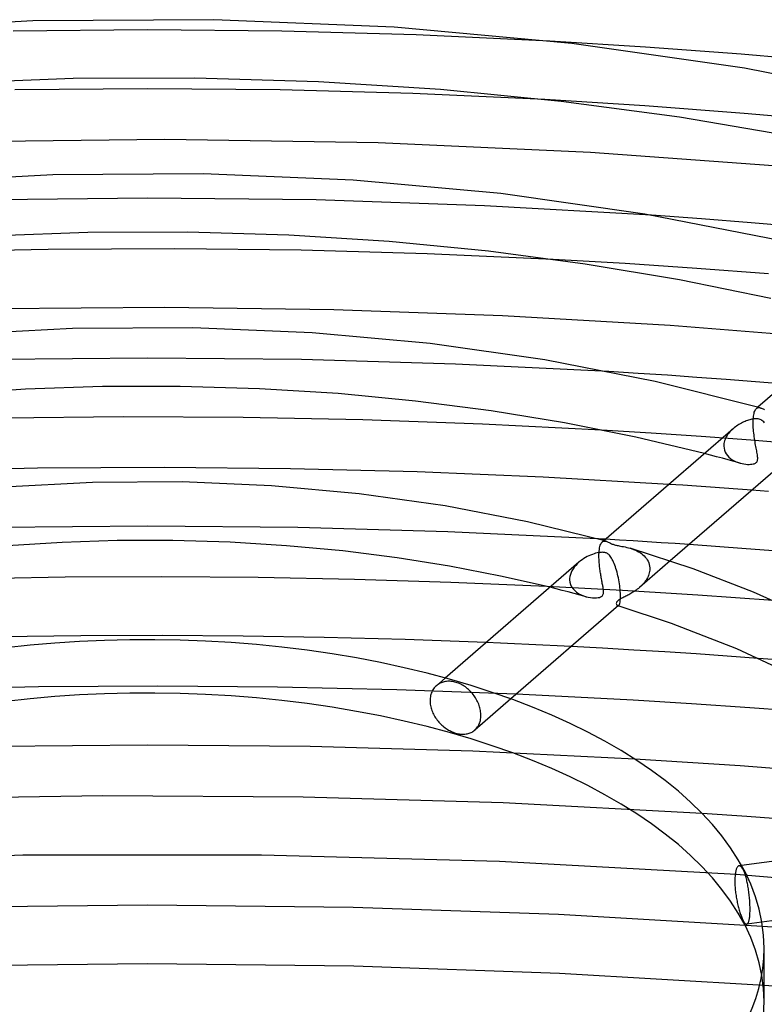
# Model space of a CAD drawing. Header units: millimetres. Extents: x -374 to 374, y -188 to 321.
# Tile 77 of 112: x -9 to 42, y 213 to 280. Entities that reach past the tile are written whole.
import ezdxf

# ---------------------------------------------------------------- set-up
doc = ezdxf.new("R2010")
doc.units = ezdxf.units.MM
doc.layers.add('HIDDEN', color=7, linetype='Continuous')
doc.layers.add('THICK', color=7, linetype='Continuous')

msp = doc.modelspace()

# ---------------------------------------------------------------- linework, layer by layer
at = {"layer": 'HIDDEN'}
for p, q in [((-0.002, 279.036), (-9.159, 278.952)), ((9.15, 278.952), (-0.002, 279.036)), ((18.289, 278.699), (9.15, 278.952)), ((27.402, 278.279), (18.289, 278.699)), ((33.872, 273.867), (27.07, 274.291)), ((40.651, 273.349), (33.872, 273.867)), ((47.4, 272.736), (40.651, 273.349)), ((0.005, 267.586), (-11.482, 267.456)), ((11.485, 267.456), (0.005, 267.586)), ((22.945, 267.065), (11.485, 267.456)), ((34.339, 266.417), (22.945, 267.065)), ((32.536, 263.122), (27.631, 263.405)), ((37.424, 262.793), (32.536, 263.122)), ((42.304, 262.417), (37.424, 262.793)), ((0, 256.685), (-10.505, 256.583)), ((10.497, 256.583), (0, 256.685)), ((20.98, 256.275), (10.497, 256.583)), ((31.427, 255.764), (20.98, 256.275)), ((41.278, 252.724), (41.293, 252.823)), ((41.293, 252.823), (41.311, 252.913)), ((41.311, 252.913), (41.333, 252.994)), ((41.333, 252.994), (41.357, 253.065)), ((41.357, 253.065), (41.385, 253.127)), ((41.385, 253.127), (41.415, 253.179)), ((41.415, 253.179), (41.447, 253.223)), ((41.447, 253.223), (41.482, 253.258)), ((41.583, 253.345), (41.48, 253.257)), ((41.482, 253.258), (41.52, 253.285)), ((41.52, 253.285), (41.56, 253.303)), ((41.56, 253.303), (41.602, 253.314)), ((41.602, 253.314), (41.646, 253.316)), ((41.646, 253.316), (41.692, 253.312)), ((41.692, 253.312), (41.738, 253.301)), ((41.253, 252.303), (41.255, 252.416)), ((41.255, 252.187), (41.253, 252.303)), ((41.255, 252.416), (41.256, 252.43)), ((41.258, 252.069), (41.255, 252.187)), ((41.256, 252.445), (41.257, 252.46)), ((41.256, 252.43), (41.256, 252.445)), ((41.257, 252.474), (41.258, 252.488)), ((41.257, 252.46), (41.257, 252.474)), ((41.258, 252.488), (41.259, 252.503)), ((41.259, 252.503), (41.266, 252.618)), ((41.266, 252.618), (41.278, 252.724)), ((34.316, 251.577), (30.917, 251.787)), ((37.706, 251.346), (34.316, 251.577)), ((39.534, 251.495), (39.477, 251.41)), ((39.597, 251.577), (39.534, 251.495)), ((39.664, 251.657), (39.597, 251.577)), ((39.735, 251.734), (39.664, 251.657)), ((39.811, 251.808), (39.735, 251.734)), ((39.889, 251.879), (39.811, 251.808)), ((41.265, 251.948), (41.258, 252.069)), ((41.273, 251.825), (41.265, 251.948)), ((41.284, 251.702), (41.273, 251.825)), ((41.297, 251.58), (41.284, 251.702)), ((41.311, 251.458), (41.297, 251.58)), ((41.093, 251.093), (37.706, 251.346)), ((39.267, 250.864), (39.258, 250.77)), ((39.284, 250.957), (39.267, 250.864)), ((39.308, 251.05), (39.284, 250.957)), ((39.34, 251.142), (39.308, 251.05)), ((39.38, 251.233), (39.34, 251.142)), ((39.425, 251.323), (39.38, 251.233)), ((39.477, 251.41), (39.425, 251.323)), ((44.476, 250.818), (41.093, 251.093)), ((41.327, 251.337), (41.311, 251.458)), ((41.344, 251.218), (41.327, 251.337)), ((41.362, 251.101), (41.344, 251.218)), ((41.381, 250.986), (41.362, 251.101)), ((41.401, 250.875), (41.381, 250.986)), ((41.42, 250.766), (41.401, 250.875)), ((38.342, 250.078), (37.933, 250.184)), ((39.258, 250.77), (39.257, 250.756)), ((39.257, 250.756), (39.257, 250.742)), ((39.257, 250.742), (39.257, 250.728)), ((39.257, 250.728), (39.257, 250.713)), ((39.257, 250.713), (39.257, 250.699)), ((39.257, 250.699), (39.257, 250.685)), ((39.257, 250.685), (39.271, 250.545)), ((39.271, 250.545), (39.304, 250.411)), ((39.304, 250.411), (39.355, 250.282)), ((39.355, 250.282), (39.423, 250.16)), ((39.423, 250.16), (39.506, 250.048)), ((41.44, 250.66), (41.42, 250.766)), ((41.459, 250.558), (41.44, 250.66)), ((41.478, 250.459), (41.459, 250.558)), ((41.495, 250.363), (41.478, 250.459)), ((41.512, 250.272), (41.495, 250.363)), ((41.527, 250.186), (41.512, 250.272)), ((41.54, 250.104), (41.527, 250.186)), ((38.75, 249.971), (38.342, 250.078)), ((39.156, 249.863), (38.75, 249.971)), ((39.562, 249.753), (39.156, 249.863)), ((39.506, 250.048), (39.602, 249.945)), ((39.966, 249.643), (39.562, 249.753)), ((39.602, 249.945), (39.71, 249.852)), ((39.71, 249.852), (39.829, 249.768)), ((39.829, 249.768), (39.956, 249.694)), ((39.956, 249.694), (40.091, 249.629)), ((40.369, 249.531), (39.966, 249.643)), ((40.091, 249.629), (40.231, 249.574)), ((40.231, 249.574), (40.374, 249.53)), ((40.374, 249.53), (40.501, 249.498)), ((40.501, 249.498), (40.627, 249.475)), ((40.627, 249.475), (40.749, 249.459)), ((41.079, 249.451), (41.171, 249.461)), ((41.171, 249.461), (41.249, 249.475)), ((41.249, 249.475), (41.312, 249.493)), ((41.312, 249.493), (41.362, 249.512)), ((41.362, 249.512), (41.402, 249.532)), ((41.402, 249.532), (41.437, 249.554)), ((41.437, 249.554), (41.468, 249.579)), ((41.468, 249.579), (41.494, 249.607)), ((41.494, 249.607), (41.516, 249.64)), ((41.516, 249.64), (41.534, 249.677)), ((41.534, 249.677), (41.548, 249.721)), ((41.551, 250.028), (41.54, 250.104)), ((41.548, 249.721), (41.557, 249.772)), ((41.558, 249.956), (41.551, 250.028)), ((41.557, 249.772), (41.562, 249.828)), ((41.562, 249.889), (41.558, 249.956)), ((41.562, 249.828), (41.562, 249.889)), ((40.749, 249.459), (40.866, 249.45)), ((40.866, 249.45), (40.976, 249.447)), ((40.976, 249.447), (41.079, 249.451)), ((36.453, 248.024), (35.51, 248.086)), ((37.395, 247.96), (36.453, 248.024)), ((38.337, 247.895), (37.395, 247.96)), ((39.279, 247.828), (38.337, 247.895)), ((40.22, 247.759), (39.279, 247.828)), ((41.162, 247.689), (40.22, 247.759)), ((0.001, 245.235), (-10.235, 245.139)), ((10.231, 245.14), (0.001, 245.235)), ((20.446, 244.852), (10.231, 245.14)), ((30.631, 244.375), (20.446, 244.852)), ((30.905, 244.072), (30.94, 244.122)), ((30.94, 244.122), (30.978, 244.161)), ((31.082, 244.251), (30.978, 244.161)), ((30.978, 244.161), (31.017, 244.189)), ((31.017, 244.189), (31.057, 244.208)), ((31.057, 244.208), (31.1, 244.219)), ((31.1, 244.219), (31.145, 244.222)), ((31.145, 244.222), (31.191, 244.218)), ((32.139, 244.288), (31.188, 244.343)), ((31.191, 244.218), (31.239, 244.207)), ((33.09, 244.231), (32.139, 244.288)), ((34.04, 244.172), (33.09, 244.231)), ((34.989, 244.112), (34.04, 244.172)), ((35.938, 244.05), (34.989, 244.112)), ((30.755, 243.406), (30.764, 243.533)), ((30.764, 243.533), (30.777, 243.651)), ((30.777, 243.651), (30.795, 243.758)), ((30.795, 243.758), (30.817, 243.854)), ((30.817, 243.854), (30.843, 243.938)), ((30.843, 243.938), (30.872, 244.011)), ((30.872, 244.011), (30.905, 244.072)), ((32.878, 243.734), (32.997, 243.696)), ((32.997, 243.696), (33.114, 243.654)), ((33.114, 243.654), (33.228, 243.607)), ((33.228, 243.607), (33.339, 243.555)), ((33.339, 243.555), (33.447, 243.498)), ((33.447, 243.498), (33.55, 243.437)), ((33.55, 243.437), (33.648, 243.369)), ((36.886, 243.986), (35.938, 244.05)), ((29.387, 242.784), (29.274, 242.68)), ((30.75, 243.24), (30.751, 243.319)), ((30.75, 243.159), (30.75, 243.24)), ((30.751, 243.076), (30.75, 243.159)), ((30.751, 243.319), (30.752, 243.334)), ((30.754, 242.993), (30.751, 243.076)), ((30.752, 243.349), (30.753, 243.363)), ((30.752, 243.334), (30.752, 243.349)), ((30.753, 243.378), (30.754, 243.392)), ((30.753, 243.363), (30.753, 243.378)), ((30.754, 243.392), (30.755, 243.406)), ((30.758, 242.907), (30.754, 242.993)), ((30.763, 242.821), (30.758, 242.907)), ((30.77, 242.734), (30.763, 242.821)), ((35.601, 242.874), (33.51, 241.062)), ((33.648, 243.369), (33.741, 243.297)), ((33.741, 243.297), (33.828, 243.219)), ((33.828, 243.219), (33.908, 243.135)), ((33.908, 243.135), (33.98, 243.046)), ((33.98, 243.046), (34.044, 242.951)), ((34.044, 242.951), (34.1, 242.851)), ((34.1, 242.851), (34.145, 242.746)), ((28.911, 242.206), (28.849, 242.076)), ((28.986, 242.333), (28.911, 242.206)), ((29.072, 242.454), (28.986, 242.333)), ((29.169, 242.57), (29.072, 242.454)), ((29.274, 242.68), (29.169, 242.57)), ((30.777, 242.647), (30.77, 242.734)), ((30.786, 242.56), (30.777, 242.647)), ((30.795, 242.474), (30.786, 242.56)), ((30.805, 242.387), (30.795, 242.474)), ((30.816, 242.302), (30.805, 242.387)), ((30.828, 242.216), (30.816, 242.302)), ((30.84, 242.132), (30.828, 242.216)), ((30.853, 242.048), (30.84, 242.132)), ((34.145, 242.746), (34.179, 242.637)), ((34.179, 242.637), (34.203, 242.524)), ((34.198, 242.148), (34.18, 242.062)), ((34.21, 242.234), (34.198, 242.148)), ((34.203, 242.524), (34.215, 242.407)), ((34.215, 242.319), (34.21, 242.234)), ((34.215, 242.407), (34.215, 242.393)), ((34.215, 242.393), (34.216, 242.378)), ((34.216, 242.334), (34.215, 242.319)), ((34.216, 242.378), (34.216, 242.363)), ((34.216, 242.363), (34.216, 242.349)), ((34.216, 242.349), (34.216, 242.334)), ((28.753, 241.645), (28.752, 241.631)), ((28.752, 241.631), (28.752, 241.617)), ((28.752, 241.617), (28.752, 241.602)), ((28.752, 241.602), (28.753, 241.588)), ((28.754, 241.673), (28.753, 241.659)), ((28.753, 241.659), (28.753, 241.645)), ((28.753, 241.588), (28.772, 241.42)), ((28.769, 241.809), (28.754, 241.673)), ((28.801, 241.943), (28.769, 241.809)), ((28.772, 241.42), (28.819, 241.259)), ((28.849, 242.076), (28.801, 241.943)), ((30.867, 241.965), (30.853, 242.048)), ((30.88, 241.883), (30.867, 241.965)), ((30.894, 241.802), (30.88, 241.883)), ((30.909, 241.723), (30.894, 241.802)), ((30.923, 241.645), (30.909, 241.723)), ((30.937, 241.568), (30.923, 241.645)), ((30.952, 241.492), (30.937, 241.568)), ((30.966, 241.418), (30.952, 241.492)), ((30.98, 241.346), (30.966, 241.418)), ((33.904, 241.486), (33.846, 241.41)), ((33.958, 241.564), (33.904, 241.486)), ((34.007, 241.643), (33.958, 241.564)), ((34.052, 241.724), (34.007, 241.643)), ((34.092, 241.807), (34.052, 241.724)), ((34.127, 241.891), (34.092, 241.807)), ((34.157, 241.976), (34.127, 241.891)), ((34.18, 242.062), (34.157, 241.976)), ((29.787, 240.997), (27.208, 241.127)), ((27.829, 240.973), (27.416, 241.076)), ((28.241, 240.869), (27.829, 240.973)), ((28.651, 240.763), (28.241, 240.869)), ((29.059, 240.655), (28.651, 240.763)), ((28.819, 241.259), (28.891, 241.11)), ((28.891, 241.11), (28.986, 240.972)), ((28.986, 240.972), (29.1, 240.848)), ((29.1, 240.848), (29.231, 240.738)), ((32.361, 240.854), (29.787, 240.997)), ((30.993, 241.275), (30.98, 241.346)), ((31.006, 241.207), (30.993, 241.275)), ((31.017, 241.142), (31.006, 241.207)), ((31.028, 241.08), (31.017, 241.142)), ((31.038, 241.021), (31.028, 241.08)), ((31.046, 240.964), (31.038, 241.021)), ((31.053, 240.911), (31.046, 240.964)), ((31.058, 240.86), (31.053, 240.911)), ((31.061, 240.813), (31.058, 240.86)), ((31.062, 240.766), (31.061, 240.813)), ((31.061, 240.716), (31.062, 240.766)), ((34.931, 240.7), (32.361, 240.854)), ((33.141, 240.785), (33.067, 240.737)), ((33.216, 240.835), (33.141, 240.785)), ((33.29, 240.888), (33.216, 240.835)), ((33.364, 240.943), (33.29, 240.888)), ((33.437, 241.001), (33.364, 240.943)), ((33.509, 241.061), (33.437, 241.001)), ((33.582, 241.127), (33.509, 241.061)), ((33.652, 241.194), (33.582, 241.127)), ((33.72, 241.264), (33.652, 241.194)), ((33.785, 241.336), (33.72, 241.264)), ((33.846, 241.41), (33.785, 241.336)), ((29.466, 240.546), (29.059, 240.655)), ((29.231, 240.738), (29.375, 240.642)), ((29.375, 240.642), (29.532, 240.56)), ((29.871, 240.436), (29.466, 240.546)), ((29.532, 240.56), (29.697, 240.491)), ((29.697, 240.491), (29.87, 240.436)), ((29.87, 240.436), (30.022, 240.4)), ((30.022, 240.4), (30.172, 240.374)), ((30.172, 240.374), (30.316, 240.359)), ((30.316, 240.359), (30.453, 240.353)), ((30.453, 240.353), (30.58, 240.358)), ((30.58, 240.358), (30.693, 240.371)), ((30.693, 240.371), (30.786, 240.392)), ((30.786, 240.392), (30.858, 240.417)), ((30.858, 240.417), (30.914, 240.445)), ((30.914, 240.445), (30.96, 240.479)), ((30.96, 240.479), (30.998, 240.52)), ((30.998, 240.52), (31.025, 240.565)), ((31.025, 240.565), (31.044, 240.614)), ((31.044, 240.614), (31.055, 240.665)), ((31.055, 240.665), (31.061, 240.716)), ((31.974, 240.093), (31.952, 240.055)), ((32.002, 240.128), (31.974, 240.093)), ((32.037, 240.163), (32.002, 240.128)), ((32.082, 240.198), (32.037, 240.163)), ((32.133, 240.233), (32.082, 240.198)), ((32.191, 240.267), (32.133, 240.233)), ((32.253, 240.302), (32.191, 240.267)), ((32.319, 240.336), (32.253, 240.302)), ((32.386, 240.37), (32.319, 240.336)), ((32.452, 240.403), (32.386, 240.37)), ((32.517, 240.435), (32.452, 240.403)), ((32.579, 240.466), (32.517, 240.435)), ((32.643, 240.499), (32.579, 240.466)), ((32.71, 240.533), (32.643, 240.499)), ((32.778, 240.57), (32.71, 240.533)), ((32.849, 240.608), (32.778, 240.57)), ((32.92, 240.649), (32.849, 240.608)), ((32.993, 240.692), (32.92, 240.649)), ((33.067, 240.737), (32.993, 240.692)), ((37.496, 240.534), (34.931, 240.7)), ((40.058, 240.356), (37.496, 240.534)), ((42.618, 240.167), (40.058, 240.356)), ((31.939, 240.015), (31.933, 239.974)), ((31.933, 239.974), (31.936, 239.937)), ((31.936, 239.937), (31.944, 239.902)), ((31.952, 240.055), (31.939, 240.015)), ((31.944, 239.902), (31.958, 239.872)), ((31.958, 239.872), (31.976, 239.846)), ((31.976, 239.846), (31.997, 239.827)), ((31.997, 239.827), (32.02, 239.815)), ((32.02, 239.815), (32.031, 239.813)), ((32.026, 239.813), (32.02, 239.815)), ((32.032, 239.811), (32.026, 239.813)), ((32.031, 239.813), (32.043, 239.812)), ((32.038, 239.81), (32.032, 239.811)), ((32.044, 239.808), (32.038, 239.81)), ((32.043, 239.812), (32.054, 239.814)), ((32.051, 239.806), (32.044, 239.808)), ((32.057, 239.804), (32.051, 239.806)), ((32.054, 239.814), (32.066, 239.817)), ((32.066, 239.817), (32.077, 239.823)), ((32.077, 239.823), (32.089, 239.832)), ((24.033, 237.268), (23.066, 237.309)), ((25.001, 237.226), (24.033, 237.268)), ((25.967, 237.182), (25.001, 237.226)), ((26.934, 237.136), (25.967, 237.182)), ((27.899, 237.089), (26.934, 237.136)), ((28.865, 237.039), (27.899, 237.089)), ((43.241, 236.107), (41.603, 236.232)), ((20.28, 234.896), (19.677, 234.374)), ((-7.434, 234.287), (-15.57, 234.125)), ((0.714, 234.334), (-7.434, 234.287)), ((8.856, 234.267), (0.714, 234.334)), ((16.987, 234.085), (8.856, 234.267)), ((25.11, 233.788), (16.987, 234.085)), ((19.436, 234.087), (19.396, 234.015)), ((19.481, 234.156), (19.436, 234.087)), ((19.529, 234.221), (19.481, 234.156)), ((19.582, 234.282), (19.529, 234.221)), ((19.637, 234.338), (19.582, 234.282)), ((19.696, 234.39), (19.637, 234.338)), ((19.751, 234.433), (19.696, 234.39)), ((19.809, 234.473), (19.751, 234.433)), ((19.87, 234.51), (19.809, 234.473)), ((19.934, 234.544), (19.87, 234.51)), ((20.001, 234.574), (19.934, 234.544)), ((20.071, 234.601), (20.001, 234.574)), ((20.143, 234.623), (20.071, 234.601)), ((20.217, 234.642), (20.143, 234.623)), ((20.294, 234.657), (20.217, 234.642)), ((20.372, 234.667), (20.294, 234.657)), ((20.451, 234.673), (20.372, 234.667)), ((20.531, 234.675), (20.451, 234.673)), ((20.612, 234.673), (20.531, 234.675)), ((20.693, 234.667), (20.612, 234.673)), ((20.775, 234.656), (20.693, 234.667)), ((20.856, 234.642), (20.775, 234.656)), ((20.936, 234.624), (20.856, 234.642)), ((21.015, 234.602), (20.936, 234.624)), ((21.094, 234.576), (21.015, 234.602)), ((21.174, 234.547), (21.094, 234.576)), ((21.255, 234.513), (21.174, 234.547)), ((21.335, 234.475), (21.255, 234.513)), ((21.416, 234.434), (21.335, 234.475)), ((21.495, 234.388), (21.416, 234.434)), ((21.574, 234.339), (21.495, 234.388)), ((21.651, 234.286), (21.574, 234.339)), ((21.727, 234.23), (21.651, 234.286)), ((21.801, 234.17), (21.727, 234.23)), ((21.872, 234.108), (21.801, 234.17)), ((21.942, 234.043), (21.872, 234.108)), ((22.008, 233.976), (21.942, 234.043)), ((19.246, 233.44), (19.244, 233.354)), ((19.253, 233.526), (19.246, 233.44)), ((19.265, 233.612), (19.253, 233.526)), ((19.281, 233.697), (19.265, 233.612)), ((19.303, 233.78), (19.281, 233.697)), ((19.329, 233.861), (19.303, 233.78)), ((19.36, 233.939), (19.329, 233.861)), ((19.396, 234.015), (19.36, 233.939)), ((22.072, 233.907), (22.008, 233.976)), ((22.133, 233.836), (22.072, 233.907)), ((22.19, 233.764), (22.133, 233.836)), ((22.245, 233.691), (22.19, 233.764)), ((22.297, 233.616), (22.245, 233.691)), ((24.747, 233.474), (22.296, 231.351)), ((22.348, 233.538), (22.297, 233.616)), ((22.396, 233.457), (22.348, 233.538)), ((22.441, 233.375), (22.396, 233.457)), ((22.483, 233.29), (22.441, 233.375)), ((19.244, 233.354), (19.246, 233.274)), ((19.246, 233.274), (19.252, 233.192)), ((19.252, 233.192), (19.261, 233.109)), ((19.261, 233.109), (19.275, 233.025)), ((19.275, 233.025), (19.293, 232.939)), ((19.293, 232.939), (19.314, 232.853)), ((19.314, 232.853), (19.34, 232.767)), ((19.34, 232.767), (19.37, 232.681)), ((22.522, 233.205), (22.483, 233.29)), ((22.557, 233.119), (22.522, 233.205)), ((22.589, 233.032), (22.557, 233.119)), ((22.617, 232.944), (22.589, 233.032)), ((22.642, 232.857), (22.617, 232.944)), ((22.662, 232.77), (22.642, 232.857)), ((22.679, 232.684), (22.662, 232.77)), ((19.37, 232.681), (19.403, 232.596)), ((19.403, 232.596), (19.441, 232.511)), ((19.441, 232.511), (19.481, 232.427)), ((19.481, 232.427), (19.526, 232.345)), ((19.526, 232.345), (19.573, 232.264)), ((19.573, 232.264), (19.623, 232.185)), ((19.623, 232.185), (19.675, 232.109)), ((19.675, 232.109), (19.73, 232.035)), ((19.73, 232.035), (19.787, 231.964)), ((22.673, 232.012), (22.689, 232.096)), ((22.692, 232.599), (22.679, 232.684)), ((22.689, 232.096), (22.7, 232.181)), ((22.701, 232.515), (22.692, 232.599)), ((22.7, 232.181), (22.706, 232.267)), ((22.706, 232.433), (22.701, 232.515)), ((22.708, 232.354), (22.706, 232.433)), ((22.706, 232.267), (22.708, 232.354)), ((19.787, 231.964), (19.846, 231.894)), ((19.846, 231.894), (19.909, 231.825)), ((19.909, 231.825), (19.975, 231.758)), ((19.975, 231.758), (20.044, 231.693)), ((20.044, 231.693), (20.115, 231.63)), ((20.115, 231.63), (20.189, 231.569)), ((20.189, 231.569), (20.265, 231.511)), ((20.265, 231.511), (20.342, 231.457)), ((20.342, 231.457), (20.421, 231.405)), ((20.421, 231.405), (20.501, 231.357)), ((20.501, 231.357), (20.582, 231.312)), ((22.278, 231.335), (22.334, 231.385)), ((22.334, 231.385), (22.387, 231.44)), ((22.387, 231.44), (22.437, 231.499)), ((22.437, 231.499), (22.483, 231.562)), ((22.483, 231.562), (22.526, 231.629)), ((22.526, 231.629), (22.564, 231.699)), ((22.564, 231.699), (22.598, 231.773)), ((22.598, 231.773), (22.628, 231.85)), ((22.628, 231.85), (22.653, 231.93)), ((22.653, 231.93), (22.673, 232.012)), ((20.582, 231.312), (20.663, 231.271)), ((20.663, 231.271), (20.744, 231.234)), ((20.744, 231.234), (20.825, 231.201)), ((20.825, 231.201), (20.906, 231.172)), ((20.906, 231.172), (20.985, 231.147)), ((20.985, 231.147), (21.064, 231.125)), ((21.064, 231.125), (21.144, 231.106)), ((21.144, 231.106), (21.224, 231.092)), ((21.224, 231.092), (21.305, 231.08)), ((21.305, 231.08), (21.385, 231.073)), ((21.385, 231.073), (21.465, 231.07)), ((21.465, 231.07), (21.544, 231.071)), ((21.544, 231.071), (21.622, 231.076)), ((21.622, 231.076), (21.698, 231.085)), ((21.698, 231.085), (21.773, 231.098)), ((21.773, 231.098), (21.845, 231.115)), ((21.845, 231.115), (21.916, 231.136)), ((21.916, 231.136), (21.983, 231.161)), ((21.983, 231.161), (22.048, 231.189)), ((22.048, 231.189), (22.11, 231.221)), ((22.11, 231.221), (22.169, 231.256)), ((22.169, 231.256), (22.225, 231.294)), ((22.225, 231.294), (22.278, 231.335)), ((0.001, 230.334), (-11.094, 230.227)), ((11.089, 230.227), (0.001, 230.334)), ((22.161, 229.906), (11.089, 230.227)), ((33.196, 229.371), (22.161, 229.906)), ((-3.043, 226.876), (-16.685, 226.649)), ((10.605, 226.789), (-3.043, 226.876)), ((24.228, 226.387), (10.605, 226.789)), ((37.788, 225.672), (24.228, 226.387)), ((-8.486, 222.823), (-24.688, 222.364)), ((7.758, 222.833), (-8.486, 222.823)), ((23.967, 222.394), (7.758, 222.833)), ((40.086, 221.51), (23.967, 222.394)), ((40.16, 221.998), (40.142, 221.965)), ((40.179, 222.027), (40.16, 221.998)), ((40.199, 222.051), (40.179, 222.027)), ((40.22, 222.07), (40.199, 222.051)), ((40.242, 222.086), (40.22, 222.07)), ((40.265, 222.097), (40.242, 222.086)), ((40.288, 222.103), (40.265, 222.097)), ((40.312, 222.104), (40.288, 222.103)), ((40.468, 222.127), (40.291, 222.104)), ((40.336, 222.101), (40.312, 222.104)), ((40.361, 222.093), (40.336, 222.101)), ((40.386, 222.08), (40.361, 222.093)), ((40.412, 222.063), (40.386, 222.08)), ((40.437, 222.041), (40.412, 222.063)), ((40.462, 222.014), (40.437, 222.041)), ((40.488, 221.983), (40.462, 222.014)), ((40.513, 221.948), (40.488, 221.983)), ((40.012, 221.321), (40.008, 221.243)), ((40.017, 221.397), (40.012, 221.321)), ((40.023, 221.471), (40.017, 221.397)), ((40.031, 221.541), (40.023, 221.471)), ((40.04, 221.608), (40.031, 221.541)), ((40.051, 221.672), (40.04, 221.608)), ((40.063, 221.731), (40.051, 221.672)), ((40.077, 221.787), (40.063, 221.731)), ((40.091, 221.839), (40.077, 221.787)), ((56.077, 220.183), (40.086, 221.51)), ((40.107, 221.885), (40.091, 221.839)), ((40.124, 221.928), (40.107, 221.885)), ((40.142, 221.965), (40.124, 221.928)), ((40.538, 221.91), (40.513, 221.948)), ((40.562, 221.868), (40.538, 221.91)), ((40.586, 221.822), (40.562, 221.868)), ((40.61, 221.772), (40.586, 221.822)), ((40.634, 221.718), (40.61, 221.772)), ((40.658, 221.66), (40.634, 221.718)), ((40.681, 221.597), (40.658, 221.66)), ((40.705, 221.531), (40.681, 221.597)), ((40.728, 221.461), (40.705, 221.531)), ((40.75, 221.388), (40.728, 221.461)), ((40.772, 221.312), (40.75, 221.388)), ((40.793, 221.232), (40.772, 221.312)), ((40.006, 221.164), (40.005, 221.083)), ((40.005, 221.083), (40.006, 221.001)), ((40.008, 221.243), (40.006, 221.164)), ((40.006, 221.001), (40.008, 220.917)), ((40.008, 220.917), (40.011, 220.829)), ((40.011, 220.829), (40.016, 220.74)), ((40.016, 220.74), (40.022, 220.648)), ((40.022, 220.648), (40.03, 220.555)), ((40.813, 221.151), (40.793, 221.232)), ((40.833, 221.067), (40.813, 221.151)), ((40.852, 220.981), (40.833, 221.067)), ((40.869, 220.894), (40.852, 220.981)), ((40.886, 220.807), (40.869, 220.894)), ((40.902, 220.719), (40.886, 220.807)), ((40.917, 220.63), (40.902, 220.719)), ((40.931, 220.54), (40.917, 220.63)), ((40.03, 220.555), (40.039, 220.46)), ((40.039, 220.46), (40.049, 220.364)), ((40.049, 220.364), (40.061, 220.268)), ((40.061, 220.268), (40.074, 220.171)), ((40.074, 220.171), (40.088, 220.075)), ((40.088, 220.075), (40.103, 219.979)), ((40.103, 219.979), (40.12, 219.884)), ((40.945, 220.448), (40.931, 220.54)), ((40.958, 220.353), (40.945, 220.448)), ((40.97, 220.258), (40.958, 220.353)), ((40.981, 220.162), (40.97, 220.258)), ((40.991, 220.065), (40.981, 220.162)), ((41.001, 219.968), (40.991, 220.065)), ((41.009, 219.871), (41.001, 219.968)), ((0.007, 219.434), (-14.011, 219.272)), ((14.015, 219.271), (0.007, 219.434)), ((40.12, 219.884), (40.137, 219.791)), ((40.137, 219.791), (40.155, 219.699)), ((40.155, 219.699), (40.173, 219.609)), ((40.173, 219.609), (40.192, 219.521)), ((40.192, 219.521), (40.213, 219.434)), ((40.213, 219.434), (40.234, 219.347)), ((40.234, 219.347), (40.256, 219.26)), ((41.017, 219.775), (41.009, 219.871)), ((41.023, 219.68), (41.017, 219.775)), ((41.029, 219.586), (41.023, 219.68)), ((41.033, 219.494), (41.029, 219.586)), ((41.036, 219.404), (41.033, 219.494)), ((41.039, 219.317), (41.036, 219.404)), ((41.04, 219.232), (41.039, 219.317)), ((27.998, 218.784), (14.015, 219.271)), ((41.897, 217.976), (27.998, 218.784)), ((40.256, 219.26), (40.279, 219.175)), ((40.279, 219.175), (40.302, 219.092)), ((40.302, 219.092), (40.326, 219.011)), ((40.326, 219.011), (40.351, 218.932)), ((40.351, 218.932), (40.376, 218.856)), ((40.376, 218.856), (40.401, 218.783)), ((40.401, 218.783), (40.426, 218.714)), ((40.426, 218.714), (40.452, 218.648)), ((40.452, 218.648), (40.477, 218.585)), ((41.008, 218.563), (41.016, 218.627)), ((41.016, 218.627), (41.022, 218.693)), ((41.022, 218.693), (41.028, 218.764)), ((41.028, 218.764), (41.033, 218.837)), ((41.033, 218.837), (41.036, 218.912)), ((41.036, 218.912), (41.039, 218.99)), ((41.039, 218.99), (41.04, 219.07)), ((41.041, 219.151), (41.04, 219.232)), ((41.04, 219.07), (41.041, 219.151)), ((40.477, 218.585), (40.502, 218.527)), ((40.502, 218.527), (40.527, 218.473)), ((40.527, 218.473), (40.552, 218.423)), ((40.552, 218.423), (40.576, 218.378)), ((40.576, 218.378), (40.6, 218.336)), ((40.6, 218.336), (40.624, 218.297)), ((40.624, 218.297), (40.648, 218.262)), ((40.648, 218.262), (40.672, 218.231)), ((40.672, 218.231), (40.695, 218.204)), ((40.695, 218.204), (40.718, 218.182)), ((40.718, 218.182), (40.741, 218.164)), ((40.741, 218.164), (40.763, 218.151)), ((40.763, 218.151), (40.784, 218.142)), ((40.784, 218.142), (40.805, 218.139)), ((40.805, 218.139), (40.825, 218.139)), ((41.85, 218.277), (40.822, 218.139)), ((40.825, 218.139), (40.844, 218.145)), ((40.844, 218.145), (40.863, 218.155)), ((40.863, 218.155), (40.88, 218.17)), ((40.88, 218.17), (40.897, 218.19)), ((40.897, 218.19), (40.912, 218.213)), ((40.912, 218.213), (40.927, 218.241)), ((40.927, 218.241), (40.941, 218.273)), ((40.941, 218.273), (40.955, 218.31)), ((40.955, 218.31), (40.967, 218.352)), ((40.967, 218.352), (40.979, 218.398)), ((40.979, 218.398), (40.989, 218.449)), ((40.989, 218.449), (40.999, 218.504)), ((40.999, 218.504), (41.008, 218.563)), ((0.007, 215.434), (-14.046, 215.27)), ((14.051, 215.27), (0.007, 215.434)), ((28.069, 214.777), (14.051, 215.27)), ((42, 213.959), (28.069, 214.777))]:
    msp.add_line(p, q, dxfattribs=at)
msp.add_ellipse((0, 212.869), major_axis=(-42, 0), ratio=0.5, start_param=-3.141581, end_param=-0.523599, dxfattribs=at)
at = {"layer": 'THICK'}
for p, q in [((-7.808, 279.654), (-20.049, 278.978)), ((4.52, 279.734), (-7.808, 279.654)), ((16.798, 279.216), (4.52, 279.734)), ((28.894, 278.109), (16.798, 279.216)), ((33.931, 277.873), (27.402, 278.279)), ((40.67, 276.431), (28.894, 278.109)), ((40.439, 277.38), (33.931, 277.873)), ((46.921, 276.801), (40.439, 277.38)), ((51.994, 274.21), (40.67, 276.431)), ((-5.07, 275.723), (-13.305, 275.419)), ((3.225, 275.753), (-5.07, 275.723)), ((11.636, 275.503), (3.225, 275.753)), ((-0.002, 275.036), (-9.048, 274.953)), ((9.039, 274.954), (-0.002, 275.036)), ((18.067, 274.705), (9.039, 274.954)), ((19.963, 274.972), (11.636, 275.503)), ((28.184, 274.165), (19.963, 274.972)), ((27.07, 274.291), (18.067, 274.705)), ((36.226, 273.092), (28.184, 274.165)), ((44.059, 271.762), (36.226, 273.092)), ((1.188, 271.585), (-13.341, 271.412)), ((15.706, 271.344), (1.188, 271.585)), ((30.172, 270.691), (15.706, 271.344)), ((44.518, 269.63), (30.172, 270.691)), ((-6.453, 269.176), (-16.634, 268.618)), ((3.799, 269.24), (-6.453, 269.176)), ((14.01, 268.809), (3.799, 269.24)), ((24.07, 267.89), (14.01, 268.809)), ((33.867, 266.497), (24.07, 267.89)), ((43.291, 264.654), (33.867, 266.497)), ((37.734, 266.173), (34.339, 266.417)), ((41.124, 265.905), (37.734, 266.173)), ((44.508, 265.615), (41.124, 265.905)), ((-4.07, 265.234), (-10.809, 264.993)), ((2.722, 265.256), (-4.07, 265.234)), ((9.631, 265.051), (2.722, 265.256)), ((16.469, 264.618), (9.631, 265.051)), ((23.225, 263.961), (16.469, 264.618)), ((-6.757, 264.092), (-15.358, 263.911)), ((1.857, 264.132), (-6.757, 264.092)), ((10.461, 264.031), (1.857, 264.132)), ((19.057, 263.789), (10.461, 264.031)), ((27.631, 263.405), (19.057, 263.789)), ((29.819, 263.091), (23.225, 263.961)), ((36.232, 262.016), (29.819, 263.091)), ((42.454, 260.743), (36.232, 262.016)), ((50.389, 260.971), (41.583, 253.345)), ((1.173, 260.134), (-10.351, 260.033)), ((12.685, 259.981), (1.173, 260.134)), ((24.176, 259.572), (12.685, 259.981)), ((35.601, 258.911), (24.176, 259.572)), ((46.955, 257.998), (35.601, 258.911)), ((-5.098, 258.698), (-13.22, 258.257)), ((3.079, 258.746), (-5.098, 258.698)), ((11.223, 258.402), (3.079, 258.746)), ((19.248, 257.67), (11.223, 258.402)), ((27.065, 256.563), (19.248, 257.67)), ((34.589, 255.098), (27.065, 256.563)), ((33.428, 255.642), (31.427, 255.764)), ((35.426, 255.513), (33.428, 255.642)), ((37.422, 255.376), (35.426, 255.513)), ((41.739, 253.301), (34.589, 255.098)), ((39.417, 255.232), (37.422, 255.376)), ((41.411, 255.081), (39.417, 255.232)), ((43.403, 254.921), (41.411, 255.081)), ((-8.311, 254.566), (-13.512, 254.221)), ((-3.07, 254.746), (-8.311, 254.566)), ((2.22, 254.759), (-3.07, 254.746)), ((7.628, 254.599), (2.22, 254.759)), ((12.976, 254.264), (7.628, 254.599)), ((18.264, 253.757), (12.976, 254.264)), ((23.412, 253.089), (18.264, 253.757)), ((28.406, 252.267), (23.412, 253.089)), ((41.738, 253.301), (41.783, 253.287)), ((41.783, 253.287), (41.829, 253.268)), ((41.829, 253.268), (41.876, 253.247)), ((41.876, 253.247), (41.925, 253.224)), ((41.925, 253.224), (41.975, 253.199)), ((41.975, 253.199), (42.026, 253.174)), ((-1.634, 252.683), (-9.793, 252.596)), ((6.524, 252.646), (-1.634, 252.683)), ((14.67, 252.484), (6.524, 252.646)), ((22.807, 252.197), (14.67, 252.484)), ((30.917, 251.787), (22.807, 252.197)), ((33.256, 251.296), (28.406, 252.267)), ((40.282, 252.162), (40.2, 252.111)), ((40.364, 252.21), (40.282, 252.162)), ((40.448, 252.255), (40.364, 252.21)), ((40.532, 252.298), (40.448, 252.255)), ((40.616, 252.337), (40.532, 252.298)), ((40.7, 252.373), (40.616, 252.337)), ((40.783, 252.406), (40.7, 252.373)), ((40.864, 252.435), (40.783, 252.406)), ((40.943, 252.461), (40.864, 252.435)), ((41.021, 252.484), (40.943, 252.461)), ((41.097, 252.503), (41.021, 252.484)), ((41.169, 252.519), (41.097, 252.503)), ((41.24, 252.532), (41.169, 252.519)), ((41.311, 252.542), (41.24, 252.532)), ((41.384, 252.549), (41.311, 252.542)), ((41.458, 252.551), (41.384, 252.549)), ((41.532, 252.549), (41.458, 252.551)), ((41.602, 252.541), (41.532, 252.549)), ((41.669, 252.528), (41.602, 252.541)), ((41.732, 252.508), (41.669, 252.528)), ((41.793, 252.481), (41.732, 252.508)), ((41.854, 252.446), (41.793, 252.481)), ((41.915, 252.399), (41.854, 252.446)), ((41.976, 252.34), (41.915, 252.399)), ((42.035, 252.27), (41.976, 252.34)), ((39.887, 251.877), (31.082, 244.251)), ((39.964, 251.941), (39.889, 251.879)), ((40.041, 252), (39.964, 251.941)), ((40.12, 252.057), (40.041, 252)), ((40.2, 252.111), (40.12, 252.057)), ((37.933, 250.184), (33.256, 251.296)), ((-7.504, 249.184), (-16.118, 248.999)), ((1.125, 249.234), (-7.504, 249.184)), ((9.746, 249.149), (1.125, 249.234)), ((18.358, 248.929), (9.746, 249.149)), ((26.953, 248.574), (18.358, 248.929)), ((42.593, 248.928), (35.601, 242.874)), ((-3.743, 248.22), (-9.805, 247.897)), ((2.359, 248.253), (-3.743, 248.22)), ((8.436, 247.995), (2.359, 248.253)), ((35.51, 248.086), (26.953, 248.574)), ((14.426, 247.451), (8.436, 247.995)), ((20.264, 246.628), (14.426, 247.451)), ((42.299, 247.602), (41.162, 247.689)), ((25.889, 245.541), (20.264, 246.628)), ((31.239, 244.207), (25.889, 245.541)), ((-5.814, 244.138), (-9.532, 243.906)), ((-2.071, 244.257), (-5.814, 244.138)), ((1.717, 244.262), (-2.071, 244.257)), ((5.621, 244.147), (1.717, 244.262)), ((9.477, 243.91), (5.621, 244.147)), ((30.724, 244.37), (30.631, 244.375)), ((30.816, 244.364), (30.724, 244.37)), ((30.909, 244.359), (30.816, 244.364)), ((31.002, 244.354), (30.909, 244.359)), ((31.095, 244.348), (31.002, 244.354)), ((31.188, 244.343), (31.095, 244.348)), ((31.239, 244.207), (31.287, 244.191)), ((31.287, 244.191), (31.336, 244.172)), ((31.336, 244.172), (31.386, 244.149)), ((31.386, 244.149), (31.438, 244.124)), ((31.438, 244.124), (31.491, 244.097)), ((31.491, 244.097), (31.546, 244.071)), ((13.294, 243.553), (9.477, 243.91)), ((17.003, 243.085), (13.294, 243.553)), ((30.731, 243.437), (30.63, 243.417)), ((30.825, 243.45), (30.731, 243.437)), ((30.907, 243.457), (30.825, 243.45)), ((30.978, 243.458), (30.907, 243.457)), ((31.038, 243.455), (30.978, 243.458)), ((31.09, 243.45), (31.038, 243.455)), ((31.14, 243.441), (31.09, 243.45)), ((31.188, 243.429), (31.14, 243.441)), ((31.233, 243.414), (31.188, 243.429)), ((31.546, 244.071), (31.601, 244.046)), ((31.601, 244.046), (31.655, 244.024)), ((31.655, 244.024), (31.708, 244.004)), ((31.708, 244.004), (31.759, 243.986)), ((31.759, 243.986), (31.813, 243.97)), ((31.813, 243.97), (31.869, 243.955)), ((31.869, 243.955), (31.927, 243.94)), ((31.927, 243.94), (31.989, 243.926)), ((31.989, 243.926), (32.056, 243.913)), ((32.056, 243.913), (32.133, 243.898)), ((32.133, 243.898), (32.22, 243.882)), ((32.22, 243.882), (32.317, 243.864)), ((32.317, 243.864), (32.421, 243.844)), ((32.421, 243.844), (32.53, 243.822)), ((32.53, 243.822), (32.643, 243.796)), ((32.643, 243.796), (32.759, 243.767)), ((32.759, 243.767), (32.878, 243.734)), ((37.157, 242.338), (32.878, 243.734)), ((40.767, 243.707), (36.886, 243.986)), ((44.643, 243.401), (40.767, 243.707)), ((20.575, 242.517), (17.003, 243.085)), ((29.385, 242.782), (20.28, 234.896)), ((29.494, 242.871), (29.387, 242.784)), ((29.605, 242.953), (29.494, 242.871)), ((29.719, 243.029), (29.605, 242.953)), ((29.835, 243.099), (29.719, 243.029)), ((29.951, 243.163), (29.835, 243.099)), ((30.069, 243.221), (29.951, 243.163)), ((30.185, 243.273), (30.069, 243.221)), ((30.301, 243.319), (30.185, 243.273)), ((30.414, 243.358), (30.301, 243.319)), ((30.524, 243.391), (30.414, 243.358)), ((30.63, 243.417), (30.524, 243.391)), ((31.277, 243.396), (31.233, 243.414)), ((31.321, 243.373), (31.277, 243.396)), ((31.367, 243.343), (31.321, 243.373)), ((31.415, 243.306), (31.367, 243.343)), ((31.466, 243.258), (31.415, 243.306)), ((31.517, 243.2), (31.466, 243.258)), ((31.566, 243.135), (31.517, 243.2)), ((31.614, 243.061), (31.566, 243.135)), ((31.66, 242.98), (31.614, 243.061)), ((31.705, 242.892), (31.66, 242.98)), ((31.749, 242.797), (31.705, 242.892)), ((31.792, 242.695), (31.749, 242.797)), ((24.052, 241.845), (20.575, 242.517)), ((31.833, 242.586), (31.792, 242.695)), ((31.873, 242.472), (31.833, 242.586)), ((31.911, 242.354), (31.873, 242.472)), ((31.948, 242.232), (31.911, 242.354)), ((31.982, 242.108), (31.948, 242.232)), ((32.015, 241.98), (31.982, 242.108)), ((41.282, 240.743), (37.157, 242.338)), ((-5.611, 241.757), (-12.182, 241.653)), ((0.965, 241.784), (-5.611, 241.757)), ((7.536, 241.735), (0.965, 241.784)), ((14.099, 241.609), (7.536, 241.735)), ((20.66, 241.406), (14.099, 241.609)), ((27.416, 241.076), (24.052, 241.845)), ((32.045, 241.851), (32.015, 241.98)), ((32.074, 241.719), (32.045, 241.851)), ((32.101, 241.586), (32.074, 241.719)), ((32.125, 241.452), (32.101, 241.586)), ((32.147, 241.318), (32.125, 241.452)), ((27.208, 241.127), (20.66, 241.406)), ((32.166, 241.184), (32.147, 241.318)), ((32.182, 241.052), (32.166, 241.184)), ((32.196, 240.922), (32.182, 241.052)), ((32.206, 240.796), (32.196, 240.922)), ((32.214, 240.675), (32.206, 240.796)), ((45.053, 239.03), (41.282, 240.743)), ((32.187, 240.062), (32.203, 240.165)), ((32.203, 240.165), (32.214, 240.287)), ((32.214, 240.66), (32.214, 240.675)), ((32.215, 240.645), (32.214, 240.66)), ((32.214, 240.287), (32.218, 240.429)), ((32.215, 240.631), (32.215, 240.645)), ((32.216, 240.617), (32.215, 240.631)), ((32.216, 240.602), (32.216, 240.617)), ((32.217, 240.588), (32.216, 240.602)), ((32.218, 240.429), (32.217, 240.588)), ((32.09, 239.833), (24.747, 233.474)), ((35.693, 238.613), (32.057, 239.804)), ((32.089, 239.832), (32.117, 239.864)), ((32.117, 239.864), (32.143, 239.912)), ((32.143, 239.912), (32.167, 239.978)), ((32.167, 239.978), (32.187, 240.062)), ((40.132, 236.887), (35.693, 238.613)), ((-4.535, 237.766), (-10.06, 237.694)), ((0.994, 237.784), (-4.535, 237.766)), ((6.52, 237.747), (0.994, 237.784)), ((12.038, 237.656), (6.52, 237.747)), ((17.554, 237.51), (12.038, 237.656)), ((23.066, 237.309), (17.554, 237.51)), ((30.995, 236.925), (28.865, 237.039)), ((33.123, 236.803), (30.995, 236.925)), ((35.247, 236.672), (33.123, 236.803)), ((43.991, 235.089), (40.132, 236.887)), ((37.367, 236.534), (35.247, 236.672)), ((39.486, 236.387), (37.367, 236.534)), ((41.603, 236.232), (39.486, 236.387)), ((29.101, 233.6), (25.11, 233.788)), ((33.084, 233.385), (29.101, 233.6)), ((37.056, 233.142), (33.084, 233.385)), ((41.017, 232.872), (37.056, 233.142)), ((44.975, 232.574), (41.017, 232.872)), ((36.79, 229.151), (33.196, 229.371)), ((40.375, 228.907), (36.79, 229.151)), ((43.958, 228.641), (40.375, 228.907)), ((40.832, 225.468), (37.788, 225.672)), ((43.875, 225.248), (40.832, 225.468)), ((59.442, 224.669), (40.468, 222.127)), ((59.726, 220.672), (41.85, 218.277)), ((45.079, 217.745), (41.897, 217.976)), ((42, 212.869), (42, 216.506)), ((45.143, 213.729), (42, 213.959))]:
    msp.add_line(p, q, dxfattribs=at)
for centre, major_axis, start_param, end_param in [((0, 216.506), (42, 0), 0.000012, 2.617994), ((0, 216.506), (42, 0), -3.141581, -0.523599), ((0, 216.506), (42, 0), -0.523599, 0.000012), ((0, 212.869), (-42, 0), 2.779542, 3.141604)]:
    msp.add_ellipse(centre, major_axis=major_axis, ratio=0.5, start_param=start_param, end_param=end_param, dxfattribs=at)

doc.saveas('drawing.dxf')
